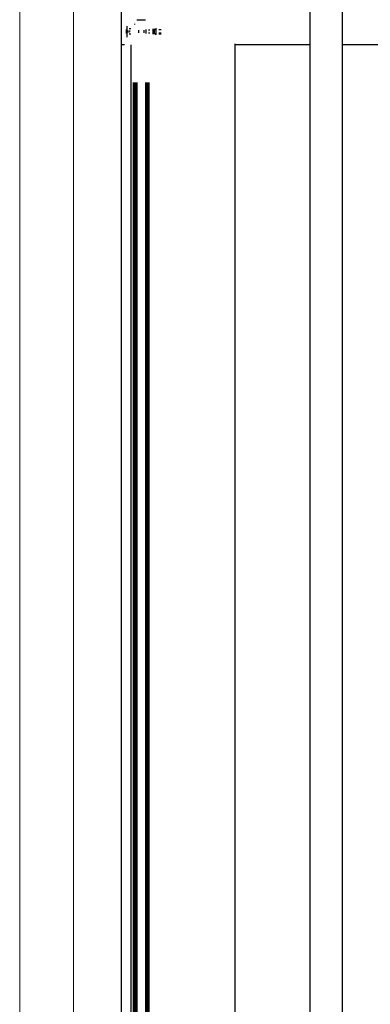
# Model space of a CAD drawing. Header units: millimetres. Extents: x -74 to 79, y 0 to 54.
# Tile 8 of 164: x -68.255 to -67.603, y 10.299 to 12.132. Entities that reach past the tile are written whole.
import ezdxf

# ---------------------------------------------------------------- set-up
doc = ezdxf.new("R2010")
doc.units = ezdxf.units.MM
for name, color, linetype, lineweight in [('Alu-0.5', 7, 'Continuous', 20), ('Arktura_Atmosphera_Standard_Rise$Ribs', 7, 'Continuous', 20), ('Bemaßung 1_100', 7, 'Continuous', 20)]:
    doc.layers.add(name, color=color, linetype=linetype, lineweight=lineweight)

msp = doc.modelspace()

# ---------------------------------------------------------------- linework, layer by layer
at = {"layer": 'Alu-0.5', "color": 7, "linetype": 'Continuous', "lineweight": 18}
for p, q in [((-68.2548743, 15.1400189), (-68.2548743, 8.7693848)), ((-68.1548743, 15.1349295), (-68.1548743, 8.8448538))]:
    msp.add_line(p, q, dxfattribs=at)
at = {"layer": 'Arktura_Atmosphera_Standard_Rise$Ribs', "color": 3, "linetype": 'Continuous', "lineweight": 25}
for p, q in [((-68.0661841, 14.960874), (-68.0661841, 9.4348542)), ((-67.7148137, 9.4848552), (-67.7148137, 14.485875)), ((-67.6548137, 9.4848552), (-67.6548137, 14.485875)), ((-68.0551843, 12.0996032), (-68.0551843, 12.1201032)), ((-68.0411873, 12.1228525), (-68.0411873, 12.1238525)), ((-68.0211843, 12.1308532), (-68.0371843, 12.1308532)), ((-68.0564843, 12.1059532), (-68.0564843, 12.1137532)), ((-68.0546685, 12.1077151), (-68.0546685, 12.1119913)), ((-68.0516843, 12.1077532), (-68.0516843, 12.1119532)), ((-68.0512843, 12.1082053), (-68.0512843, 12.1115011)), ((-68.0481843, 12.1148542), (-68.0511843, 12.1148542)), ((-68.0481843, 12.1048542), (-68.0511843, 12.1048542)), ((-68.0507095, 12.1118032), (-68.0508839, 12.1098532)), ((-68.0481843, 12.1098542), (-68.0481343, 12.1098542)), ((-68.048184, 12.1098532), (-68.048134, 12.1098532)), ((-68.0337656, 12.1072532), (-68.0337656, 12.1124532)), ((-68.0233739, 12.1072066), (-68.0233739, 12.1124998)), ((-68.0195573, 12.1058998), (-68.0195573, 12.1138066)), ((-68.0129656, 12.1125032), (-68.0156656, 12.1125032)), ((-68.0156656, 12.1098532), (-68.0156156, 12.1098532)), ((-68.0156656, 12.1072032), (-68.0129656, 12.1072032)), ((-68.0071656, 12.1050901), (-68.0071656, 12.1146163)), ((-68.0066656, 12.1130286), (-68.0046656, 12.1130286)), ((-68.0066656, 12.1066778), (-68.0046656, 12.1066778)), ((-68.0051875, 12.1098532), (-68.0051375, 12.1098532)), ((-68.0051875, 12.1098532), (-68.0051375, 12.1098532)), ((-68.0051873, 12.1098542), (-68.0051373, 12.1098542)), ((-68.0041656, 12.1050901), (-68.0041656, 12.1146163)), ((-68.0041656, 12.1138532), (-68.0021656, 12.1138532)), ((-68.0041656, 12.1058532), (-68.0021656, 12.1058532)), ((-68.0021656, 12.1158707), (-68.0021656, 12.1155032)), ((-68.0021656, 12.1155032), (-68.0021656, 12.1042032)), ((-68.0021656, 12.1038357), (-68.0021656, 12.1042032)), ((-67.9921875, 12.1128532), (-67.9961876, 12.1128532)), ((-67.9921875, 12.1068532), (-67.9961876, 12.1068532)), ((-67.9921875, 12.1050533), (-67.9961876, 12.1050533)), ((-68.060184, 12.0848532), (-68.060134, 12.0848532)), ((-68.0481843, 12.0848542), (-68.0481343, 12.0848542)), ((-68.0481652, 12.0848538), (-68.0481843, 9.4848542)), ((-68.048184, 12.0848532), (-68.048134, 12.0848532)), ((-67.8551873, 12.0868542), (-67.8551873, 9.4832381)), ((-67.7148137, 12.0848532), (-67.8551873, 12.0848532)), ((-67.3951904, 12.0848532), (-67.6548137, 12.0848532)), ((-68.0431843, 9.4708542), (-68.0431843, 12.0148542)), ((-68.0421843, 12.0148542), (-68.0421843, 9.4708542)), ((-68.0411843, 12.0148542), (-68.0411843, 9.4708542)), ((-68.0401843, 12.0148542), (-68.0401843, 9.4708542)), ((-68.0391843, 12.0148542), (-68.0391843, 9.4708542)), ((-68.0381843, 12.0148542), (-68.0381843, 9.4708542)), ((-68.0371843, 12.0148542), (-68.0371843, 9.4708542)), ((-68.0211843, 12.0148542), (-68.0211843, 9.4708542)), ((-68.0201843, 12.0148542), (-68.0201843, 9.4708542)), ((-68.0191843, 12.0148542), (-68.0191843, 9.4708542)), ((-68.0181843, 12.0148542), (-68.0181843, 9.4708542)), ((-68.0171843, 12.0148542), (-68.0171843, 9.4708542)), ((-68.0161843, 12.0148542), (-68.0161843, 9.4708542)), ((-68.015018, 12.0148542), (-68.0151873, 9.4708542))]:
    msp.add_line(p, q, dxfattribs=at)
at = {"layer": 'Bemaßung 1_100', "color": 3, "linetype": 'Continuous', "lineweight": 25}
msp.add_line((-68.060184, 12.0848532), (-68.0661872, 12.0848532), dxfattribs=at)

doc.saveas('drawing.dxf')
